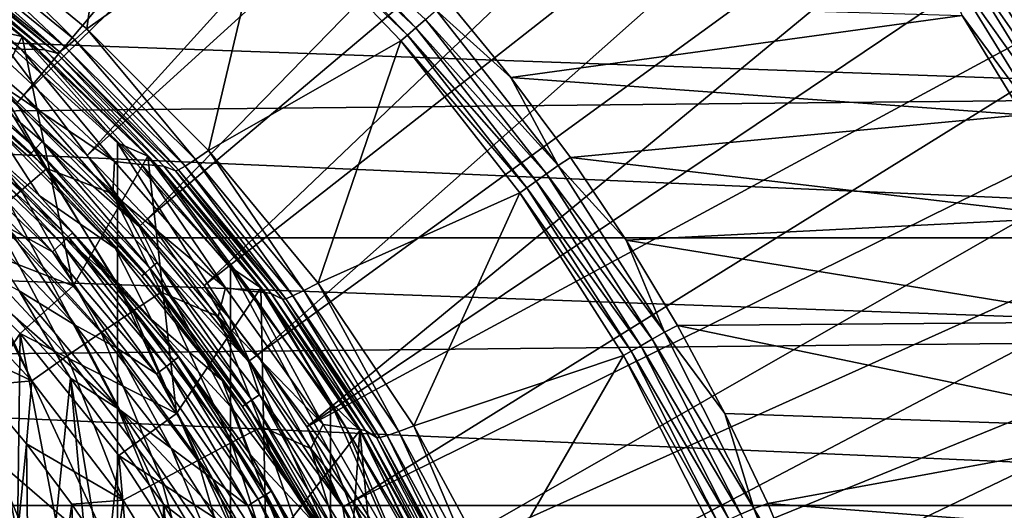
# Model space of a CAD drawing. Header units: metres. Extents: x -22 to 72, y -222 to 22.
# Tile 183 of 256: x 7.8 to 14.7, y 5.79 to 9.22. Entities that reach past the tile are written whole.
import ezdxf

# ---------------------------------------------------------------- set-up
doc = ezdxf.new("R2010")
doc.units = ezdxf.units.M
doc.layers.add('solid_509499_SW0002', color=7, linetype='CONTINUOUS')

msp = doc.modelspace()

# ---------------------------------------------------------------- linework, layer by layer
at = {"layer": 'solid_509499_SW0002'}
for points in [[(6.87706, 9.465462, 120.188515), (7.36302, 9.092572, 120.188515), (12.763146, 17.566965, 120.013718)], [(7.36302, 9.092572, 120.188515), (13.538434, 16.97666, 120.013718), (12.763146, 17.566965, 120.013718)], [(7.36302, 9.092572, 120.188515), (14.286456, 16.352165, 120.013718), (13.538434, 16.97666, 120.013718)], [(7.36302, 9.092572, 120.188515), (7.828797, 8.69476, 120.188515), (14.286456, 16.352165, 120.013718)], [(7.828797, 8.69476, 120.188515), (15.005708, 15.69474, 120.013718), (14.286456, 16.352165, 120.013718)], [(7.828797, 8.69476, 120.188515), (8.273117, 8.273117, 120.188515), (15.005708, 15.69474, 120.013718)], [(8.273117, 8.273117, 120.188515), (15.69474, 15.005708, 120.013718), (15.005708, 15.69474, 120.013718)], [(8.273117, 8.273117, 120.188515), (8.69476, 7.828797, 120.188515), (15.69474, 15.005708, 120.013718)], [(8.69476, 7.828797, 120.188515), (16.352165, 14.286456, 120.013718), (15.69474, 15.005708, 120.013718)], [(8.69476, 7.828797, 120.188515), (9.092572, 7.36302, 120.188515), (16.352165, 14.286456, 120.013718)], [(9.092572, 7.36302, 120.188515), (16.97666, 13.538434, 120.013718), (16.352165, 14.286456, 120.013718)], [(9.092572, 7.36302, 120.188515), (9.465462, 6.87706, 120.188515), (16.97666, 13.538434, 120.013718)], [(9.465462, 6.87706, 120.188515), (17.566965, 12.763146, 120.013718), (16.97666, 13.538434, 120.013718)], [(9.465462, 6.87706, 120.188515), (9.812407, 6.372252, 120.188515), (17.566965, 12.763146, 120.013718)], [(9.812407, 6.372252, 120.188515), (18.121891, 11.962156, 120.013718), (17.566965, 12.763146, 120.013718)], [(9.812407, 6.372252, 120.188515), (18.640324, 11.137075, 120.013718), (18.121891, 11.962156, 120.013718)], [(9.812407, 6.372252, 120.188515), (10.132458, 5.849977, 120.188515), (18.640324, 11.137075, 120.013718)], [(10.132458, 5.849977, 120.188515), (19.121218, 10.289566, 120.013718), (18.640324, 11.137075, 120.013718)], [(7.33808, 9.921422, 108.125244), (8.510792, 10.933701, 110.75), (8.270356, 9.158779, 108.125244)], [(8.270356, 9.158779, 108.125244), (8.510792, 10.933701, 110.75), (9.535724, 10.052331, 110.75)], [(17.312515, 10.310154, 0.034086), (-17.517717, 9.957514, 0.034086), (18.179617, 8.690454, 0.034086)], [(10.132458, 5.849977, 120.188515), (10.424736, 5.311668, 120.188515), (19.121218, 10.289566, 120.013718)], [(10.424736, 5.311668, 120.188515), (19.563604, 9.421335, 120.013718), (19.121218, 10.289566, 120.013718)], [(15.159216, 8.981112, 110.508728), (14.299493, 10.294984, 110.508728), (15.285131, 9.46416, 90)], [(14.54939, 9.913525, 110.618538), (14.299493, 10.294984, 110.508728), (15.159216, 8.981112, 110.508728)], [(9.631345, 10.153147, 110.904388), (10.574884, 9.166298, 110.904388), (9.577859, 10.096758, 110.834335)], [(10.643344, 9.225639, 110.956734), (10.574884, 9.166298, 110.904388), (9.631345, 10.153147, 110.904388)], [(9.577859, 10.096758, 110.834335), (10.516157, 9.11539, 110.834335), (9.535724, 10.052331, 110.75)], [(10.574884, 9.166298, 110.904388), (10.516157, 9.11539, 110.834335), (9.577859, 10.096758, 110.834335)], [(8.270356, 9.158779, 108.125244), (9.535724, 10.052331, 110.75), (9.123841, 8.308883, 108.125244)], [(9.123841, 8.308883, 108.125244), (9.535724, 10.052331, 110.75), (10.469893, 9.075281, 110.75)], [(10.516157, 9.11539, 110.834335), (10.469893, 9.075281, 110.75), (9.535724, 10.052331, 110.75)], [(18.179617, 8.690454, 0.034086), (-17.517717, 9.957514, 0.034086), (-18.351847, 8.320589, 0.034086)], [(7.33808, 9.921422, 108.125244), (8.186457, 9.083343, 107.899002), (7.264351, 9.836361, 107.898964)], [(7.33808, 9.921422, 108.125244), (8.270356, 9.158779, 108.125244), (8.186457, 9.083343, 107.899002)], [(14.517946, 9.892099, 110.722641), (15.365488, 8.516231, 110.722641), (14.468322, 9.858287, 110.815804)], [(14.54939, 9.913525, 110.618538), (15.398767, 8.534676, 110.618538), (14.517946, 9.892099, 110.722641)], [(15.398767, 8.534676, 110.618538), (15.365488, 8.516231, 110.722641), (14.517946, 9.892099, 110.722641)], [(14.54939, 9.913525, 110.618538), (15.159216, 8.981112, 110.508728), (15.398767, 8.534676, 110.618538)], [(7.360428, 8.174602, 120.443748), (6.855214, 9.849166, 120.443748), (7.816522, 9.105053, 120.443748)], [(7.81647, 9.105098, 237.443756), (7.816522, 9.105053, 120.443748), (6.855214, 9.849166, 120.443748)], [(6.855218, 9.849161, 237.443756), (7.81647, 9.105098, 237.443756), (6.855214, 9.849166, 120.443748)], [(7.61272, 9.150617, 241.299088), (7.81647, 9.105098, 237.443756), (6.855218, 9.849161, 237.443756)], [(8.122511, 9.029305, 107.659912), (7.207871, 9.774956, 107.659859), (7.264351, 9.836361, 107.898964)], [(8.122511, 9.029305, 107.659912), (7.264351, 9.836361, 107.898964), (8.186457, 9.083343, 107.899002)], [(14.402957, 9.813749, 110.89344), (15.243785, 8.448777, 110.89344), (14.325062, 9.760674, 110.951752)], [(14.468322, 9.858287, 110.815804), (15.312966, 8.487121, 110.815804), (14.402957, 9.813749, 110.89344)], [(15.312966, 8.487121, 110.815804), (15.243785, 8.448777, 110.89344), (14.402957, 9.813749, 110.89344)], [(15.365488, 8.516231, 110.722641), (15.312966, 8.487121, 110.815804), (14.468322, 9.858287, 110.815804)], [(7.809289, 9.017016, 104.357529), (6.889249, 9.738061, 104.357529), (7.017573, 9.740621, 104.658592)], [(7.601947, 9.033169, 104.071968), (6.889249, 9.738061, 104.357529), (7.809289, 9.017016, 104.357529)], [(7.929311, 9.013992, 104.658592), (7.017573, 9.740621, 104.658592), (7.066494, 9.741102, 104.965096)], [(7.809289, 9.017016, 104.357529), (7.017573, 9.740621, 104.658592), (7.929311, 9.013992, 104.658592)], [(7.150639, 9.727097, 107.160149), (7.975518, 9.011965, 104.965096), (7.066494, 9.741102, 104.965096)], [(7.929311, 9.013992, 104.658592), (7.066494, 9.741102, 104.965096), (7.975518, 9.011965, 104.965096)], [(7.169718, 9.738328, 107.411957), (8.058989, 8.988924, 107.160149), (7.150639, 9.727097, 107.160149)], [(8.079741, 8.997656, 107.412003), (7.169718, 9.738328, 107.411957), (7.207871, 9.774956, 107.659859)], [(8.079741, 8.997656, 107.412003), (8.058989, 8.988924, 107.160149), (7.169718, 9.738328, 107.411957)], [(8.079741, 8.997656, 107.412003), (7.207871, 9.774956, 107.659859), (8.122511, 9.029305, 107.659912)], [(14.325062, 9.760674, 110.951752), (15.161343, 8.403085, 110.951752), (14.238464, 9.701669, 110.987862)], [(15.243785, 8.448777, 110.89344), (15.161343, 8.403085, 110.951752), (14.325062, 9.760674, 110.951752)], [(7.150639, 9.727097, 107.160149), (8.058989, 8.988924, 107.160149), (7.975518, 9.011965, 104.965096)], [(14.238464, 9.701669, 110.987862), (15.06969, 8.352286, 110.987862), (14.404726, 9.251955, 111)], [(15.161343, 8.403085, 110.951752), (15.06969, 8.352286, 110.987862), (14.238464, 9.701669, 110.987862)], [(-21.143082, 7.695457), (-20.391922, 9.508916), (21.143082, 7.695457)], [(-20.391922, 9.508916), (20.391922, 9.508916), (21.143082, 7.695457)], [(10.424736, 5.311668, 120.188515), (10.68844, 4.7588, 120.188515), (19.563604, 9.421335, 120.013718)], [(10.68844, 4.7588, 120.188515), (19.966591, 8.534131, 120.013718), (19.563604, 9.421335, 120.013718)], [(10.718538, 9.290813, 110.989075), (10.798079, 9.357759, 111), (11.242463, 8.818912, 111)], [(10.798079, 9.357759, 111), (14.404726, 9.251955, 111), (11.242463, 8.818912, 111)], [(10.643344, 9.225639, 110.956734), (10.718538, 9.290813, 110.989075), (11.572872, 8.202127, 110.989075)], [(11.572872, 8.202127, 110.989075), (10.718538, 9.290813, 110.989075), (11.242463, 8.818912, 111)], [(11.242463, 8.818912, 111), (14.404726, 9.251955, 111), (14.828422, 8.556443, 111)], [(15.06969, 8.352286, 110.987862), (14.828422, 8.556443, 111), (14.404726, 9.251955, 111)], [(10.643344, 9.225639, 110.956734), (11.491685, 8.144589, 110.956734), (10.574884, 9.166298, 110.904388)], [(10.643344, 9.225639, 110.956734), (11.572872, 8.202127, 110.989075), (11.491685, 8.144589, 110.956734)], [(7.030777, 9.083014, 120.104256), (7.913618, 8.325121, 120.104256), (7.069339, 9.132833, 120.150909)], [(7.069339, 9.132833, 120.150909), (7.957022, 8.370782, 120.150909), (7.776731, 8.636934, 120.179649)], [(7.913618, 8.325121, 120.104256), (7.957022, 8.370782, 120.150909), (7.069339, 9.132833, 120.150909)], [(7.61272, 9.150617, 241.299088), (8.485281, 8.361447, 241.24765), (7.81647, 9.105098, 237.443756)], [(8.485281, 7.989974, 245.039215), (8.485281, 8.361447, 241.24765), (7.61272, 9.150617, 241.299088)], [(7.61272, 8.77412, 245.141922), (8.485281, 7.989974, 245.039215), (7.61272, 9.150617, 241.299088)], [(8.270356, 9.158779, 108.125244), (9.030967, 8.244222, 107.89904), (8.186457, 9.083343, 107.899002)], [(8.270356, 9.158779, 108.125244), (9.123841, 8.308883, 108.125244), (9.030967, 8.244222, 107.89904)], [(10.516157, 9.11539, 110.834335), (11.354361, 8.047259, 110.834335), (10.469893, 9.075281, 110.75)], [(10.574884, 9.166298, 110.904388), (11.417769, 8.092202, 110.904388), (10.516157, 9.11539, 110.834335)], [(11.417769, 8.092202, 110.904388), (11.354361, 8.047259, 110.834335), (10.516157, 9.11539, 110.834335)], [(11.491685, 8.144589, 110.956734), (11.417769, 8.092202, 110.904388), (10.574884, 9.166298, 110.904388)], [(6.981836, 9.019789, 119.970947), (7.858531, 8.26717, 119.970947), (7.00093, 9.044456, 120.04287)], [(7.00093, 9.044456, 120.04287), (7.880023, 8.289779, 120.04287), (7.030777, 9.083014, 120.104256)], [(7.858531, 8.26717, 119.970947), (7.880023, 8.289779, 120.04287), (7.00093, 9.044456, 120.04287)], [(7.880023, 8.289779, 120.04287), (7.913618, 8.325121, 120.104256), (7.030777, 9.083014, 120.104256)], [(8.174622, 7.360405, 120.443748), (7.360428, 8.174602, 120.443748), (7.816522, 9.105053, 120.443748)], [(7.776731, 8.636934, 120.179649), (7.828797, 8.69476, 120.188515), (7.36302, 9.092572, 120.188515)], [(7.81647, 9.105098, 237.443756), (8.697514, 8.267603, 237.443756), (7.816522, 9.105053, 120.443748)], [(8.485281, 8.361447, 241.24765), (8.697514, 8.267603, 237.443756), (7.81647, 9.105098, 237.443756)], [(8.174622, 7.360405, 120.443748), (7.816522, 9.105053, 120.443748), (8.697567, 8.267545, 120.443748)], [(8.697514, 8.267603, 237.443756), (8.697567, 8.267545, 120.443748), (7.816522, 9.105053, 120.443748)], [(8.960469, 8.198408, 107.659966), (8.122511, 9.029305, 107.659912), (8.186457, 9.083343, 107.899002)], [(8.960469, 8.198408, 107.659966), (8.186457, 9.083343, 107.899002), (9.030967, 8.244222, 107.89904)], [(9.123841, 8.308883, 108.125244), (10.469893, 9.075281, 110.75), (9.890406, 7.379831, 108.125244)], [(9.890406, 7.379831, 108.125244), (10.469893, 9.075281, 110.75), (11.304408, 8.01185, 110.75)], [(11.354361, 8.047259, 110.834335), (11.304408, 8.01185, 110.75), (10.469893, 9.075281, 110.75)], [(6.981836, 9.019789, 119.970947), (7.624586, 8.46796, 119.893799), (7.858531, 8.26717, 119.970947)], [(8.463824, 8.231125, 104.071968), (7.637905, 8.785167, 103.8088), (7.601947, 9.033169, 104.071968)], [(8.463824, 8.231125, 104.071968), (7.601947, 9.033169, 104.071968), (7.809289, 9.017016, 104.357529)], [(8.654339, 8.209385, 104.357529), (7.809289, 9.017016, 104.357529), (7.929311, 9.013992, 104.658592)], [(8.463824, 8.231125, 104.071968), (7.809289, 9.017016, 104.357529), (8.654339, 8.209385, 104.357529)], [(8.766267, 8.202353, 104.658592), (7.929311, 9.013992, 104.658592), (7.975518, 9.011965, 104.965096)], [(8.654339, 8.209385, 104.357529), (7.929311, 9.013992, 104.658592), (8.766267, 8.202353, 104.658592)], [(8.058989, 8.988924, 107.160149), (8.809759, 8.198326, 104.965096), (7.975518, 9.011965, 104.965096)], [(8.766267, 8.202353, 104.658592), (7.975518, 9.011965, 104.965096), (8.809759, 8.198326, 104.965096)], [(8.079741, 8.997656, 107.412003), (8.891585, 8.166257, 107.160149), (8.058989, 8.988924, 107.160149)], [(8.058989, 8.988924, 107.160149), (8.891585, 8.166257, 107.160149), (8.809759, 8.198326, 104.965096)], [(8.913701, 8.172277, 107.412041), (8.079741, 8.997656, 107.412003), (8.122511, 9.029305, 107.659912)], [(8.913701, 8.172277, 107.412041), (8.891585, 8.166257, 107.160149), (8.079741, 8.997656, 107.412003)], [(8.913701, 8.172277, 107.412041), (8.122511, 9.029305, 107.659912), (8.960469, 8.198408, 107.659966)], [(6.943718, 8.787265, 103.374344), (7.105924, 8.962026, 103.574371), (7.809466, 8.02767, 103.374344)], [(7.637905, 8.785167, 103.8088), (7.990846, 8.182814, 103.574371), (7.105924, 8.962026, 103.574371)], [(7.809466, 8.02767, 103.374344), (7.105924, 8.962026, 103.574371), (7.990846, 8.182814, 103.574371)], [(6.943718, 8.787265, 103.374344), (7.809466, 8.02767, 103.374344), (7.60745, 7.853321, 103.213539)], [(7.060879, 8.775734, 112.381531), (7.935647, 7.993437, 112.381531), (7.624586, 8.46796, 119.893799)], [(7.343938, 8.519798, 112.246719), (7.935647, 7.993437, 112.381531), (7.060879, 8.775734, 112.381531)], [(8.485281, 7.372437, 248.798553), (8.485281, 7.989974, 245.039215), (7.61272, 8.77412, 245.141922)], [(7.61272, 8.148233, 248.952087), (8.485281, 7.372437, 248.798553), (7.61272, 8.77412, 245.141922)], [(7.637905, 8.785167, 103.8088), (8.453634, 8.0033, 103.8088), (7.990846, 8.182814, 103.574371)], [(8.463824, 8.231125, 104.071968), (8.453634, 8.0033, 103.8088), (7.637905, 8.785167, 103.8088)], [(11.242463, 8.818912, 111), (14.828422, 8.556443, 111), (11.659784, 8.259277, 111)], [(11.572872, 8.202127, 110.989075), (11.242463, 8.818912, 111), (11.659784, 8.259277, 111)], [(7.776731, 8.636934, 120.179649), (8.636934, 7.776731, 120.179649), (7.828797, 8.69476, 120.188515)], [(8.636934, 7.776731, 120.179649), (8.273117, 8.273117, 120.188515), (7.828797, 8.69476, 120.188515)], [(18.179617, 8.690454, 0.034086), (-18.351847, 8.320589, 0.034086), (18.895605, 6.99847, 0.034086)], [(7.957022, 8.370782, 120.150909), (8.636934, 7.776731, 120.179649), (7.776731, 8.636934, 120.179649)], [(11.659784, 8.259277, 111), (14.828422, 8.556443, 111), (15.21858, 7.841533, 111)], [(7.316983, 8.488528, 112.117302), (7.274217, 8.438914, 111.998299), (8.092855, 7.657363, 111.998299)], [(7.343938, 8.519798, 112.246719), (7.316983, 8.488528, 112.117302), (8.140434, 7.702382, 112.117302)], [(8.140434, 7.702382, 112.117302), (7.316983, 8.488528, 112.117302), (8.092855, 7.657363, 111.998299)], [(8.170423, 7.730756, 112.246719), (7.935647, 7.993437, 112.381531), (7.343938, 8.519798, 112.246719)], [(8.170423, 7.730756, 112.246719), (7.343938, 8.519798, 112.246719), (8.140434, 7.702382, 112.117302)], [(10.68844, 4.7588, 120.188515), (10.922849, 4.192889, 120.188515), (19.966591, 8.534131, 120.013718)], [(10.922849, 4.192889, 120.188515), (20.329369, 7.62974, 120.013718), (19.966591, 8.534131, 120.013718)], [(7.274217, 8.438914, 111.998299), (7.217249, 8.372826, 111.894188), (8.029476, 7.597394, 111.894188)], [(8.092855, 7.657363, 111.998299), (7.274217, 8.438914, 111.998299), (8.029476, 7.597394, 111.894188)], [(7.935647, 7.993437, 112.381531), (8.46796, 7.624586, 119.893799), (7.624586, 8.46796, 119.893799)], [(7.858531, 8.26717, 119.970947), (7.624586, 8.46796, 119.893799), (8.46796, 7.624586, 119.893799)], [(8.029476, 7.597394, 111.894188), (7.217249, 8.372826, 111.894188), (7.712471, 7.770754, 111.808891)], [(7.913618, 8.325121, 120.104256), (8.715254, 7.4818, 120.104256), (7.957022, 8.370782, 120.150909)], [(7.957022, 8.370782, 120.150909), (8.763055, 7.522836, 120.150909), (8.636934, 7.776731, 120.179649)], [(8.715254, 7.4818, 120.104256), (8.763055, 7.522836, 120.150909), (7.957022, 8.370782, 120.150909)], [(8.485281, 8.361447, 241.24765), (9.276126, 7.490733, 241.190903), (8.697514, 8.267603, 237.443756)], [(9.276126, 7.124801, 244.925903), (9.276126, 7.490733, 241.190903), (8.485281, 8.361447, 241.24765)], [(8.485281, 7.989974, 245.039215), (9.276126, 7.124801, 244.925903), (8.485281, 8.361447, 241.24765)], [(18.895605, 6.99847, 0.034086), (-18.351847, 8.320589, 0.034086), (-19.03343, 6.614458, 0.034086)], [(7.858531, 8.26717, 119.970947), (8.654588, 7.42972, 119.970947), (7.880023, 8.289779, 120.04287)], [(7.880023, 8.289779, 120.04287), (8.678256, 7.450038, 120.04287), (7.913618, 8.325121, 120.104256)], [(8.654588, 7.42972, 119.970947), (8.678256, 7.450038, 120.04287), (7.880023, 8.289779, 120.04287)], [(8.678256, 7.450038, 120.04287), (8.715254, 7.4818, 120.104256), (7.913618, 8.325121, 120.104256)], [(9.123841, 8.308883, 108.125244), (9.789877, 7.326954, 107.899078), (9.030967, 8.244222, 107.89904)], [(9.123841, 8.308883, 108.125244), (9.890406, 7.379831, 108.125244), (9.789877, 7.326954, 107.899078)], [(7.858531, 8.26717, 119.970947), (8.46796, 7.624586, 119.893799), (8.654588, 7.42972, 119.970947)], [(8.899229, 6.465578, 120.443748), (8.174622, 7.360405, 120.443748), (8.697567, 8.267545, 120.443748)], [(8.636934, 7.776731, 120.179649), (8.69476, 7.828797, 120.188515), (8.273117, 8.273117, 120.188515)], [(9.241535, 7.347229, 104.071968), (8.453634, 8.0033, 103.8088), (8.463824, 8.231125, 104.071968)], [(9.241535, 7.347229, 104.071968), (8.463824, 8.231125, 104.071968), (8.654339, 8.209385, 104.357529)], [(8.697514, 8.267603, 237.443756), (9.489309, 7.345272, 237.443756), (8.697567, 8.267545, 120.443748)], [(9.276126, 7.490733, 241.190903), (9.489309, 7.345272, 237.443756), (8.697514, 8.267603, 237.443756)], [(8.899229, 6.465578, 120.443748), (8.697567, 8.267545, 120.443748), (9.489309, 7.34527, 120.443748)], [(9.489309, 7.345272, 237.443756), (9.489309, 7.34527, 120.443748), (8.697567, 8.267545, 120.443748)], [(9.713835, 7.290108, 107.660019), (8.960469, 8.198408, 107.659966), (9.030967, 8.244222, 107.89904)], [(9.713835, 7.290108, 107.660019), (9.030967, 8.244222, 107.89904), (9.789877, 7.326954, 107.899078)], [(11.572872, 8.202127, 110.989075), (11.659784, 8.259277, 111), (12.049208, 7.680028, 111)], [(11.659784, 8.259277, 111), (15.21858, 7.841533, 111), (12.049208, 7.680028, 111)], [(7.025901, 7.802994, 143.443756), (7.36047, 8.174562, 142.577728), (8.174558, 7.360476, 142.577728)], [(7.36047, 8.174562, 142.577728), (7.360428, 8.174602, 120.443748), (8.174622, 7.360405, 120.443748)], [(8.174558, 7.360476, 142.577728), (7.36047, 8.174562, 142.577728), (8.174622, 7.360405, 120.443748)], [(8.485281, 6.511459, 252.509705), (8.485281, 7.372437, 248.798553), (7.61272, 8.148233, 248.952087)], [(7.61272, 7.275613, 252.71344), (8.485281, 6.511459, 252.509705), (7.61272, 8.148233, 248.952087)], [(7.809466, 8.02767, 103.374344), (7.990846, 8.182814, 103.574371), (8.592625, 7.183177, 103.374344)], [(8.453634, 8.0033, 103.8088), (8.790841, 7.316637, 103.574371), (7.990846, 8.182814, 103.574371)], [(8.592625, 7.183177, 103.374344), (7.990846, 8.182814, 103.574371), (8.790841, 7.316637, 103.574371)], [(9.416284, 7.322922, 104.357529), (8.654339, 8.209385, 104.357529), (8.766267, 8.202353, 104.658592)], [(9.241535, 7.347229, 104.071968), (8.654339, 8.209385, 104.357529), (9.416284, 7.322922, 104.357529)], [(9.520548, 7.313357, 104.658592), (8.766267, 8.202353, 104.658592), (8.809759, 8.198326, 104.965096)], [(9.416284, 7.322922, 104.357529), (8.766267, 8.202353, 104.658592), (9.520548, 7.313357, 104.658592)], [(8.891585, 8.166257, 107.160149), (9.561394, 7.307814, 104.965096), (8.809759, 8.198326, 104.965096)], [(9.520548, 7.313357, 104.658592), (8.809759, 8.198326, 104.965096), (9.561394, 7.307814, 104.965096)], [(8.913701, 8.172277, 107.412041), (9.640603, 7.266831, 107.160149), (8.891585, 8.166257, 107.160149)], [(8.891585, 8.166257, 107.160149), (9.640603, 7.266831, 107.160149), (9.561394, 7.307814, 104.965096)], [(9.663746, 7.269962, 107.412086), (8.913701, 8.172277, 107.412041), (8.960469, 8.198408, 107.659966)], [(9.663746, 7.269962, 107.412086), (9.640603, 7.266831, 107.160149), (8.913701, 8.172277, 107.412041)], [(9.663746, 7.269962, 107.412086), (8.960469, 8.198408, 107.659966), (9.713835, 7.290108, 107.660019)], [(11.491685, 8.144589, 110.956734), (12.230647, 6.986019, 110.956734), (11.417769, 8.092202, 110.904388)], [(11.491685, 8.144589, 110.956734), (11.572872, 8.202127, 110.989075), (12.317054, 7.035371, 110.989075)], [(11.491685, 8.144589, 110.956734), (12.317054, 7.035371, 110.989075), (12.230647, 6.986019, 110.956734)], [(12.317054, 7.035371, 110.989075), (11.572872, 8.202127, 110.989075), (12.049208, 7.680028, 111)], [(11.417769, 8.092202, 110.904388), (12.151978, 6.941083, 110.904388), (11.354361, 8.047259, 110.834335)], [(12.230647, 6.986019, 110.956734), (12.151978, 6.941083, 110.904388), (11.417769, 8.092202, 110.904388)], [(7.809466, 8.02767, 103.374344), (8.371779, 7.03287, 103.213539), (7.60745, 7.853321, 103.213539)], [(7.809466, 8.02767, 103.374344), (8.592625, 7.183177, 103.374344), (8.371779, 7.03287, 103.213539)], [(9.890406, 7.379831, 108.125244), (11.304408, 8.01185, 110.75), (10.562744, 6.380475, 108.125244)], [(10.562744, 6.380475, 108.125244), (11.304408, 8.01185, 110.75), (12.031325, 6.872161, 110.75)], [(11.354361, 8.047259, 110.834335), (12.084492, 6.902534, 110.834335), (11.304408, 8.01185, 110.75)], [(12.084492, 6.902534, 110.834335), (12.031325, 6.872161, 110.75), (11.304408, 8.01185, 110.75)], [(12.151978, 6.941083, 110.904388), (12.084492, 6.902534, 110.834335), (11.354361, 8.047259, 110.834335)], [(7.935647, 7.993437, 112.381531), (8.724271, 7.124368, 112.381531), (8.46796, 7.624586, 119.893799)], [(8.170423, 7.730756, 112.246719), (8.724271, 7.124368, 112.381531), (7.935647, 7.993437, 112.381531)], [(8.453634, 8.0033, 103.8088), (9.189721, 7.146032, 103.8088), (8.790841, 7.316637, 103.574371)], [(9.241535, 7.347229, 104.071968), (9.189721, 7.146032, 103.8088), (8.453634, 8.0033, 103.8088)], [(9.276126, 6.516479, 248.62915), (9.276126, 7.124801, 244.925903), (8.485281, 7.989974, 245.039215)], [(8.485281, 7.372437, 248.798553), (9.276126, 6.516479, 248.62915), (8.485281, 7.989974, 245.039215)], [(8.189021, 7.084432, 111.745613), (7.433816, 7.873221, 111.745613), (7.796715, 7.325204, 111.706749)], [(7.712471, 7.770754, 111.808891), (7.433816, 7.873221, 111.745613), (8.189021, 7.084432, 111.745613)], [(7.025892, 7.803001, 158.443756), (7.025901, 7.802994, 143.443756), (7.802994, 7.025901, 143.443756)], [(7.803001, 7.025892, 158.443756), (7.025892, 7.803001, 158.443756), (7.802994, 7.025901, 143.443756)], [(7.164359, 6.085389, 158.443756), (7.025892, 7.803001, 158.443756), (7.803001, 7.025892, 158.443756)], [(7.802994, 7.025901, 143.443756), (7.025901, 7.802994, 143.443756), (8.174558, 7.360476, 142.577728)], [(7.60745, 7.853321, 103.213539), (8.133678, 6.869266, 103.095833), (7.389719, 7.663914, 103.095833)], [(7.60745, 7.853321, 103.213539), (8.371779, 7.03287, 103.213539), (8.133678, 6.869266, 103.095833)], [(8.636934, 7.776731, 120.179649), (9.402511, 6.831324, 120.179649), (8.69476, 7.828797, 120.188515)], [(9.402511, 6.831324, 120.179649), (9.092572, 7.36302, 120.188515), (8.69476, 7.828797, 120.188515)], [(12.049208, 7.680028, 111), (15.21858, 7.841533, 111), (15.574309, 7.108847, 111)], [(8.479011, 6.92627, 111.808891), (7.712471, 7.770754, 111.808891), (8.189021, 7.084432, 111.745613)], [(8.029476, 7.597394, 111.894188), (7.712471, 7.770754, 111.808891), (8.479011, 6.92627, 111.808891)], [(8.170423, 7.730756, 112.246719), (8.140434, 7.702382, 112.117302), (8.879878, 6.836748, 112.117302)], [(8.91259, 6.861934, 112.246719), (8.724271, 7.124368, 112.381531), (8.170423, 7.730756, 112.246719)], [(8.91259, 6.861934, 112.246719), (8.170423, 7.730756, 112.246719), (8.879878, 6.836748, 112.117302)], [(8.763055, 7.522836, 120.150909), (9.402511, 6.831324, 120.179649), (8.636934, 7.776731, 120.179649)], [(-21.73333, 5.823431), (-21.143082, 7.695457), (21.73333, 5.823431)], [(-21.143082, 7.695457), (21.143082, 7.695457), (21.73333, 5.823431)], [(7.389719, 7.663914, 103.095833), (7.884099, 6.696257, 103.024078), (7.161562, 7.463974, 103.024078)], [(7.389719, 7.663914, 103.095833), (8.133678, 6.869266, 103.095833), (7.884099, 6.696257, 103.024078)], [(8.140434, 7.702382, 112.117302), (8.092855, 7.657363, 111.998299), (8.827976, 6.796789, 111.998299)], [(8.879878, 6.836748, 112.117302), (8.140434, 7.702382, 112.117302), (8.827976, 6.796789, 111.998299)], [(12.049208, 7.680028, 111), (15.574309, 7.108847, 111), (12.409981, 7.082275, 111)], [(12.317054, 7.035371, 110.989075), (12.049208, 7.680028, 111), (12.409981, 7.082275, 111)], [(8.092855, 7.657363, 111.998299), (8.029476, 7.597394, 111.894188), (8.758841, 6.74356, 111.894188)], [(8.758841, 6.74356, 111.894188), (8.029476, 7.597394, 111.894188), (8.479011, 6.92627, 111.808891)], [(8.827976, 6.796789, 111.998299), (8.092855, 7.657363, 111.998299), (8.758841, 6.74356, 111.894188)], [(8.724271, 7.124368, 112.381531), (9.218558, 6.697674, 119.893799), (8.46796, 7.624586, 119.893799)], [(8.654588, 7.42972, 119.970947), (8.46796, 7.624586, 119.893799), (9.218558, 6.697674, 119.893799)], [(10.922849, 4.192889, 120.188515), (11.127317, 3.615485, 120.188515), (20.329369, 7.62974, 120.013718)], [(11.127317, 3.615485, 120.188515), (20.651205, 6.709983, 120.013718), (20.329369, 7.62974, 120.013718)], [(7.415856, 7.523149, 111.693748), (7.391119, 5.561821, 111.693748), (7.951953, 4.725349, 111.693748)], [(8.155755, 6.713892, 111.693748), (7.415856, 7.523149, 111.693748), (7.951953, 4.725349, 111.693748)], [(7.796715, 7.325204, 111.706749), (7.415856, 7.523149, 111.693748), (8.155755, 6.713892, 111.693748)], [(8.715254, 7.4818, 120.104256), (9.42746, 6.561706, 120.104256), (8.763055, 7.522836, 120.150909)], [(8.763055, 7.522836, 120.150909), (9.479167, 6.597695, 120.150909), (9.402511, 6.831324, 120.179649)], [(9.42746, 6.561706, 120.104256), (9.479167, 6.597695, 120.150909), (8.763055, 7.522836, 120.150909)], [(7.161562, 7.463974, 103.024078), (7.884099, 6.696257, 103.024078), (7.14439, 7.046345, 103)], [(8.678256, 7.450038, 120.04287), (9.387439, 6.53385, 120.04287), (8.715254, 7.4818, 120.104256)], [(9.387439, 6.53385, 120.04287), (9.42746, 6.561706, 120.104256), (8.715254, 7.4818, 120.104256)], [(9.276126, 7.490733, 241.190903), (9.977635, 6.546859, 241.129379), (9.489309, 7.345272, 237.443756)], [(9.977635, 6.186935, 244.803055), (9.977635, 6.546859, 241.129379), (9.276126, 7.490733, 241.190903)], [(9.276126, 7.124801, 244.925903), (9.977635, 6.186935, 244.803055), (9.276126, 7.490733, 241.190903)], [(8.654588, 7.42972, 119.970947), (9.361836, 6.51603, 119.970947), (8.678256, 7.450038, 120.04287)], [(8.654588, 7.42972, 119.970947), (9.218558, 6.697674, 119.893799), (9.361836, 6.51603, 119.970947)], [(9.361836, 6.51603, 119.970947), (9.387439, 6.53385, 120.04287), (8.678256, 7.450038, 120.04287)], [(8.50253, 6.49264, 111.706749), (7.796715, 7.325204, 111.706749), (8.155755, 6.713892, 111.693748)], [(8.189021, 7.084432, 111.745613), (7.796715, 7.325204, 111.706749), (8.50253, 6.49264, 111.706749)], [(7.802994, 7.025901, 143.443756), (8.174558, 7.360476, 142.577728), (8.899143, 6.465698, 142.577728)], [(8.899143, 6.465698, 142.577728), (8.174558, 7.360476, 142.577728), (8.174622, 7.360405, 120.443748)], [(8.899143, 6.465698, 142.577728), (8.174622, 7.360405, 120.443748), (8.899229, 6.465578, 120.443748)], [(9.276126, 5.668345, 252.284943), (9.276126, 6.516479, 248.62915), (8.485281, 7.372437, 248.798553)], [(8.485281, 6.511459, 252.509705), (9.276126, 5.668345, 252.284943), (8.485281, 7.372437, 248.798553)], [(8.592625, 7.183177, 103.374344), (8.790841, 7.316637, 103.574371), (9.284912, 6.26272, 103.374344)], [(9.189721, 7.146032, 103.8088), (9.497409, 6.372698, 103.574371), (8.790841, 7.316637, 103.574371)], [(9.284912, 6.26272, 103.374344), (8.790841, 7.316637, 103.574371), (9.497409, 6.372698, 103.574371)], [(9.526299, 5.499966, 120.443748), (8.899229, 6.465578, 120.443748), (9.489309, 7.34527, 120.443748)], [(9.402511, 6.831324, 120.179649), (9.465462, 6.87706, 120.188515), (9.092572, 7.36302, 120.188515)], [(9.927346, 6.390269, 104.071968), (9.189721, 7.146032, 103.8088), (9.241535, 7.347229, 104.071968)], [(9.927346, 6.390269, 104.071968), (9.241535, 7.347229, 104.071968), (9.416284, 7.322922, 104.357529)], [(10.087808, 6.366138, 104.357529), (9.416284, 7.322922, 104.357529), (9.520548, 7.313357, 104.658592)], [(9.927346, 6.390269, 104.071968), (9.416284, 7.322922, 104.357529), (10.087808, 6.366138, 104.357529)], [(9.489309, 7.345272, 237.443756), (10.183731, 6.347568, 237.443756), (9.489309, 7.34527, 120.443748)], [(9.977635, 6.546859, 241.129379), (10.183731, 6.347568, 237.443756), (9.489309, 7.345272, 237.443756)], [(9.526299, 5.499966, 120.443748), (9.489309, 7.34527, 120.443748), (10.183717, 6.34759, 120.443748)], [(10.183731, 6.347568, 237.443756), (10.183717, 6.34759, 120.443748), (9.489309, 7.34527, 120.443748)], [(10.375495, 6.312981, 107.66008), (9.713835, 7.290108, 107.660019), (9.789877, 7.326954, 107.899078)], [(9.890406, 7.379831, 108.125244), (10.455992, 6.340233, 107.899109), (9.789877, 7.326954, 107.899078)], [(10.375495, 6.312981, 107.66008), (9.789877, 7.326954, 107.899078), (10.455992, 6.340233, 107.899109)], [(9.890406, 7.379831, 108.125244), (10.562744, 6.380475, 108.125244), (10.455992, 6.340233, 107.899109)], [(8.485281, 5.410692, 256.156952), (8.485281, 6.511459, 252.509705), (7.61272, 7.275613, 252.71344)], [(7.61272, 6.159961, 256.409973), (8.485281, 5.410692, 256.156952), (7.61272, 7.275613, 252.71344)], [(10.185041, 6.355388, 104.658592), (9.520548, 7.313357, 104.658592), (9.561394, 7.307814, 104.965096)], [(10.087808, 6.366138, 104.357529), (9.520548, 7.313357, 104.658592), (10.185041, 6.355388, 104.658592)], [(9.640603, 7.266831, 107.160149), (10.223374, 6.34878, 104.965096), (9.561394, 7.307814, 104.965096)], [(10.185041, 6.355388, 104.658592), (9.561394, 7.307814, 104.965096), (10.223374, 6.34878, 104.965096)], [(9.663746, 7.269962, 107.412086), (10.299, 6.299099, 107.160149), (9.640603, 7.266831, 107.160149)], [(9.640603, 7.266831, 107.160149), (10.299, 6.299099, 107.160149), (10.223374, 6.34878, 104.965096)], [(10.322814, 6.299204, 107.412125), (9.663746, 7.269962, 107.412086), (9.713835, 7.290108, 107.660019)], [(10.322814, 6.299204, 107.412125), (10.299, 6.299099, 107.160149), (9.663746, 7.269962, 107.412086)], [(10.322814, 6.299204, 107.412125), (9.713835, 7.290108, 107.660019), (10.375495, 6.312981, 107.66008)], [(8.592625, 7.183177, 103.374344), (9.048059, 6.138451, 103.213539), (8.371779, 7.03287, 103.213539)], [(8.592625, 7.183177, 103.374344), (9.284912, 6.26272, 103.374344), (9.048059, 6.138451, 103.213539)], [(8.724271, 7.124368, 112.381531), (9.418191, 6.177961, 112.381531), (9.218558, 6.697674, 119.893799)], [(8.91259, 6.861934, 112.246719), (9.418191, 6.177961, 112.381531), (8.724271, 7.124368, 112.381531)], [(9.189721, 7.146032, 103.8088), (9.839229, 6.221441, 103.8088), (9.497409, 6.372698, 103.574371)], [(9.927346, 6.390269, 104.071968), (9.839229, 6.221441, 103.8088), (9.189721, 7.146032, 103.8088)], [(9.977635, 5.5886, 248.445511), (9.977635, 6.186935, 244.803055), (9.276126, 7.124801, 244.925903)], [(9.276126, 6.516479, 248.62915), (9.977635, 5.5886, 248.445511), (9.276126, 7.124801, 244.925903)], [(12.409981, 7.082275, 111), (15.574309, 7.108847, 111), (15.894792, 6.360064, 111)], [(7.884099, 6.696257, 103.024078), (7.506192, 6.659609, 103), (7.14439, 7.046345, 103)], [(8.860936, 6.223588, 111.745613), (8.189021, 7.084432, 111.745613), (8.50253, 6.49264, 111.706749)], [(8.479011, 6.92627, 111.808891), (8.189021, 7.084432, 111.745613), (8.860936, 6.223588, 111.745613)], [(12.317054, 7.035371, 110.989075), (12.409981, 7.082275, 111), (12.741357, 6.467152, 111)], [(12.409981, 7.082275, 111), (15.894792, 6.360064, 111), (12.741357, 6.467152, 111)], [(18.895605, 6.99847, 0.034086), (-19.03343, 6.614458, 0.034086), (19.454498, 5.248329, 0.034086)], [(7.780267, 5.27517, 158.443756), (7.164359, 6.085389, 158.443756), (7.803001, 7.025892, 158.443756)], [(8.30497, 4.403119, 158.443756), (7.780267, 5.27517, 158.443756), (7.803001, 7.025892, 158.443756)], [(8.494635, 6.171805, 143.443756), (7.802994, 7.025901, 143.443756), (8.899143, 6.465698, 142.577728)], [(7.803001, 7.025892, 158.443756), (7.802994, 7.025901, 143.443756), (8.494635, 6.171805, 143.443756)], [(8.494631, 6.171809, 158.443756), (7.803001, 7.025892, 158.443756), (8.494635, 6.171805, 143.443756)], [(8.30497, 4.403119, 158.443756), (7.803001, 7.025892, 158.443756), (8.494631, 6.171809, 158.443756)], [(8.371779, 7.03287, 103.213539), (8.792604, 6.002803, 103.095833), (8.133678, 6.869266, 103.095833)], [(8.371779, 7.03287, 103.213539), (9.048059, 6.138451, 103.213539), (8.792604, 6.002803, 103.095833)], [(12.230647, 6.986019, 110.956734), (12.853194, 5.760953, 110.956734), (12.151978, 6.941083, 110.904388)], [(12.230647, 6.986019, 110.956734), (12.317054, 7.035371, 110.989075), (12.943999, 5.801651, 110.989075)], [(12.230647, 6.986019, 110.956734), (12.943999, 5.801651, 110.989075), (12.853194, 5.760953, 110.956734)], [(12.943999, 5.801651, 110.989075), (12.317054, 7.035371, 110.989075), (12.741357, 6.467152, 111)], [(9.153541, 6.006624, 111.808891), (8.479011, 6.92627, 111.808891), (8.860936, 6.223588, 111.745613)], [(8.758841, 6.74356, 111.894188), (8.479011, 6.92627, 111.808891), (9.153541, 6.006624, 111.808891)], [(12.084492, 6.902534, 110.834335), (12.699598, 5.692108, 110.834335), (12.031325, 6.872161, 110.75)], [(12.151978, 6.941083, 110.904388), (12.77052, 5.723897, 110.904388), (12.084492, 6.902534, 110.834335)], [(12.77052, 5.723897, 110.904388), (12.699598, 5.692108, 110.834335), (12.084492, 6.902534, 110.834335)], [(12.853194, 5.760953, 110.956734), (12.77052, 5.723897, 110.904388), (12.151978, 6.941083, 110.904388)], [(8.133678, 6.869266, 103.095833), (8.524741, 5.858982, 103.024078), (7.884099, 6.696257, 103.024078)], [(8.133678, 6.869266, 103.095833), (8.792604, 6.002803, 103.095833), (8.524741, 5.858982, 103.024078)], [(8.879878, 6.836748, 112.117302), (8.827976, 6.796789, 111.998299), (9.471995, 5.866073, 111.998299)], [(8.91259, 6.861934, 112.246719), (8.879878, 6.836748, 112.117302), (9.527682, 5.900561, 112.117302)], [(9.527682, 5.900561, 112.117302), (8.879878, 6.836748, 112.117302), (9.471995, 5.866073, 111.998299)], [(9.562781, 5.922297, 112.246719), (9.418191, 6.177961, 112.381531), (8.91259, 6.861934, 112.246719)], [(9.562781, 5.922297, 112.246719), (8.91259, 6.861934, 112.246719), (9.527682, 5.900561, 112.117302)], [(9.402511, 6.831324, 120.179649), (10.06507, 5.811071, 120.179649), (9.465462, 6.87706, 120.188515)], [(9.479167, 6.597695, 120.150909), (10.06507, 5.811071, 120.179649), (9.402511, 6.831324, 120.179649)], [(10.06507, 5.811071, 120.179649), (9.812407, 6.372252, 120.188515), (9.465462, 6.87706, 120.188515)], [(10.562744, 6.380475, 108.125244), (12.031325, 6.872161, 110.75), (11.134454, 5.320334, 108.125244)], [(11.134454, 5.320334, 108.125244), (12.031325, 6.872161, 110.75), (12.643725, 5.667062, 110.75)], [(12.699598, 5.692108, 110.834335), (12.643725, 5.667062, 110.75), (12.031325, 6.872161, 110.75)], [(8.827976, 6.796789, 111.998299), (8.758841, 6.74356, 111.894188), (9.397816, 5.820133, 111.894188)], [(9.471995, 5.866073, 111.998299), (8.827976, 6.796789, 111.998299), (9.397816, 5.820133, 111.894188)], [(7.884099, 6.696257, 103.024078), (7.847068, 6.254345, 103), (7.506192, 6.659609, 103)], [(7.884099, 6.696257, 103.024078), (8.524741, 5.858982, 103.024078), (7.847068, 6.254345, 103)], [(8.155755, 6.713892, 111.693748), (7.951953, 4.725349, 111.693748), (8.41839, 3.833172, 111.693748)], [(8.155755, 6.713892, 111.693748), (8.41839, 3.833172, 111.693748), (8.785156, 2.895432, 111.693748)], [(8.807879, 5.832148, 111.693748), (8.155755, 6.713892, 111.693748), (8.785156, 2.895432, 111.693748)], [(8.50253, 6.49264, 111.706749), (8.155755, 6.713892, 111.693748), (8.807879, 5.832148, 111.693748)], [(9.397816, 5.820133, 111.894188), (8.758841, 6.74356, 111.894188), (9.153541, 6.006624, 111.808891)], [(9.418191, 6.177961, 112.381531), (9.868155, 5.697382, 119.893799), (9.218558, 6.697674, 119.893799)], [(9.361836, 6.51603, 119.970947), (9.218558, 6.697674, 119.893799), (9.868155, 5.697382, 119.893799)], [(11.127317, 3.615485, 120.188515), (11.301288, 3.028171, 120.188515), (20.651205, 6.709983, 120.013718)], [(11.301288, 3.028171, 120.188515), (20.931454, 5.776714, 120.013718), (20.651205, 6.709983, 120.013718)], [(7.64865, 4.249778, 103), (7.506192, 6.659609, 103), (7.847068, 6.254345, 103)], [(19.454498, 5.248329, 0.034086), (-19.03343, 6.614458, 0.034086), (-19.556774, 4.853356, 0.034086)], [(9.387439, 6.53385, 120.04287), (10.000293, 5.550615, 120.04287), (9.42746, 6.561706, 120.104256)], [(9.42746, 6.561706, 120.104256), (10.042927, 5.574279, 120.104256), (9.479167, 6.597695, 120.150909)], [(10.000293, 5.550615, 120.04287), (10.042927, 5.574279, 120.104256), (9.42746, 6.561706, 120.104256)], [(9.479167, 6.597695, 120.150909), (10.09801, 5.604853, 120.150909), (10.06507, 5.811071, 120.179649)], [(10.042927, 5.574279, 120.104256), (10.09801, 5.604853, 120.150909), (9.479167, 6.597695, 120.150909)], [(9.276126, 4.584001, 255.877747), (9.276126, 5.668345, 252.284943), (8.485281, 6.511459, 252.509705)], [(8.485281, 5.410692, 256.156952), (9.276126, 4.584001, 255.877747), (8.485281, 6.511459, 252.509705)], [(9.119838, 5.592491, 111.706749), (8.50253, 6.49264, 111.706749), (8.807879, 5.832148, 111.693748)], [(8.860936, 6.223588, 111.745613), (8.50253, 6.49264, 111.706749), (9.119838, 5.592491, 111.706749)], [(9.977635, 4.754391, 252.041275), (9.977635, 5.5886, 248.445511), (9.276126, 6.516479, 248.62915)], [(9.276126, 5.668345, 252.284943), (9.977635, 4.754391, 252.041275), (9.276126, 6.516479, 248.62915)], [(9.361836, 6.51603, 119.970947), (9.97302, 5.535477, 119.970947), (9.387439, 6.53385, 120.04287)], [(9.361836, 6.51603, 119.970947), (9.868155, 5.697382, 119.893799), (9.97302, 5.535477, 119.970947)], [(9.97302, 5.535477, 119.970947), (10.000293, 5.550615, 120.04287), (9.387439, 6.53385, 120.04287)], [(9.977635, 6.546859, 241.129379), (10.583055, 5.538915, 241.06369), (10.183731, 6.347568, 237.443756)], [(10.583055, 5.185408, 244.671875), (10.583055, 5.538915, 241.06369), (9.977635, 6.546859, 241.129379)], [(9.977635, 6.186935, 244.803055), (10.583055, 5.185408, 244.671875), (9.977635, 6.546859, 241.129379)], [(8.494635, 6.171805, 143.443756), (8.899143, 6.465698, 142.577728), (9.52629, 5.499981, 142.577728)], [(8.899143, 6.465698, 142.577728), (8.899229, 6.465578, 120.443748), (9.526299, 5.499966, 120.443748)], [(9.52629, 5.499981, 142.577728), (8.899143, 6.465698, 142.577728), (9.526299, 5.499966, 120.443748)], [(12.741357, 6.467152, 111), (15.894792, 6.360064, 111), (13.042439, 5.836177, 111)], [(12.943999, 5.801651, 110.989075), (12.741357, 6.467152, 111), (13.042439, 5.836177, 111)], [(9.284912, 6.26272, 103.374344), (9.497409, 6.372698, 103.574371), (9.879005, 5.27603, 103.374344)], [(9.839229, 6.221441, 103.8088), (10.103039, 5.361032, 103.574371), (9.497409, 6.372698, 103.574371)], [(9.879005, 5.27603, 103.374344), (9.497409, 6.372698, 103.574371), (10.103039, 5.361032, 103.574371)], [(10.049007, 4.474086, 120.443748), (9.526299, 5.499966, 120.443748), (10.183717, 6.34759, 120.443748)], [(10.06507, 5.811071, 120.179649), (10.132458, 5.849977, 120.188515), (9.812407, 6.372252, 120.188515)], [(10.514437, 5.369763, 104.071968), (9.839229, 6.221441, 103.8088), (9.927346, 6.390269, 104.071968)], [(10.514437, 5.369763, 104.071968), (9.927346, 6.390269, 104.071968), (10.087808, 6.366138, 104.357529)], [(10.461612, 3.399212, 120.443748), (10.049007, 4.474086, 120.443748), (10.183717, 6.34759, 120.443748)], [(10.662462, 5.348224, 104.357529), (10.087808, 6.366138, 104.357529), (10.185041, 6.355388, 104.658592)], [(10.514437, 5.369763, 104.071968), (10.087808, 6.366138, 104.357529), (10.662462, 5.348224, 104.357529)], [(10.461612, 3.399212, 120.443748), (10.183717, 6.34759, 120.443748), (10.773621, 5.284797, 120.443748)], [(10.183731, 6.347568, 237.443756), (10.773621, 5.284797, 120.443748), (10.183717, 6.34759, 120.443748)], [(10.183731, 6.347568, 237.443756), (10.773655, 5.28473, 237.443756), (10.773621, 5.284797, 120.443748)], [(10.583055, 5.538915, 241.06369), (10.773655, 5.28473, 237.443756), (10.183731, 6.347568, 237.443756)], [(10.753479, 5.337482, 104.658592), (10.185041, 6.355388, 104.658592), (10.223374, 6.34878, 104.965096)], [(10.662462, 5.348224, 104.357529), (10.185041, 6.355388, 104.658592), (10.753479, 5.337482, 104.658592)], [(10.299, 6.299099, 107.160149), (10.789494, 5.330218, 104.965096), (10.223374, 6.34878, 104.965096)], [(10.753479, 5.337482, 104.658592), (10.223374, 6.34878, 104.965096), (10.789494, 5.330218, 104.965096)], [(10.562744, 6.380475, 108.125244), (11.022999, 5.293411, 107.899147), (10.455992, 6.340233, 107.899109)], [(10.562744, 6.380475, 108.125244), (11.134454, 5.320334, 108.125244), (11.022999, 5.293411, 107.899147)], [(13.042439, 5.836177, 111), (15.894792, 6.360064, 111), (16.179295, 5.596895, 111)], [(10.322814, 6.299204, 107.412125), (10.860588, 5.27216, 107.160149), (10.299, 6.299099, 107.160149)], [(10.299, 6.299099, 107.160149), (10.860588, 5.27216, 107.160149), (10.789494, 5.330218, 104.965096)], [(10.884703, 5.269144, 107.41217), (10.322814, 6.299204, 107.412125), (10.375495, 6.312981, 107.66008)], [(10.884703, 5.269144, 107.41217), (10.860588, 5.27216, 107.160149), (10.322814, 6.299204, 107.412125)], [(10.939203, 5.276251, 107.660133), (10.375495, 6.312981, 107.66008), (10.455992, 6.340233, 107.899109)], [(10.884703, 5.269144, 107.41217), (10.375495, 6.312981, 107.66008), (10.939203, 5.276251, 107.660133)], [(10.939203, 5.276251, 107.660133), (10.455992, 6.340233, 107.899109), (11.022999, 5.293411, 107.899147)], [(7.87455, 3.814959, 103), (7.64865, 4.249778, 103), (7.847068, 6.254345, 103)], [(7.87455, 3.814959, 103), (7.847068, 6.254345, 103), (8.166209, 5.831496, 103)], [(8.524741, 5.858982, 103.024078), (8.166209, 5.831496, 103), (7.847068, 6.254345, 103)], [(9.442728, 5.299445, 111.745613), (8.860936, 6.223588, 111.745613), (9.119838, 5.592491, 111.706749)], [(9.153541, 6.006624, 111.808891), (8.860936, 6.223588, 111.745613), (9.442728, 5.299445, 111.745613)], [(9.284912, 6.26272, 103.374344), (9.629176, 5.179471, 103.213539), (9.048059, 6.138451, 103.213539)], [(9.284912, 6.26272, 103.374344), (9.879005, 5.27603, 103.374344), (9.629176, 5.179471, 103.213539)], [(9.839229, 6.221441, 103.8088), (10.396039, 5.238235, 103.8088), (10.103039, 5.361032, 103.574371)], [(10.514437, 5.369763, 104.071968), (10.396039, 5.238235, 103.8088), (9.839229, 6.221441, 103.8088)], [(8.485281, 4.074806, 259.724762), (8.485281, 5.410692, 256.156952), (7.61272, 6.159961, 256.409973)], [(7.61272, 4.806011, 260.026062), (8.485281, 4.074806, 259.724762), (7.61272, 6.159961, 256.409973)], [(8.732362, 3.479348, 158.443756), (8.30497, 4.403119, 158.443756), (8.494631, 6.171809, 158.443756)], [(8.494631, 6.171809, 158.443756), (8.494635, 6.171805, 143.443756), (9.093266, 5.25, 143.443756)], [(9.093266, 5.25, 158.443756), (8.494631, 6.171809, 158.443756), (9.093266, 5.25, 143.443756)], [(8.732362, 3.479348, 158.443756), (8.494631, 6.171809, 158.443756), (9.093266, 5.25, 158.443756)], [(9.093266, 5.25, 143.443756), (8.494635, 6.171805, 143.443756), (9.52629, 5.499981, 142.577728)], [(9.418191, 6.177961, 112.381531), (10.009872, 5.164492, 112.381531), (9.868155, 5.697382, 119.893799)], [(9.562781, 5.922297, 112.246719), (10.009872, 5.164492, 112.381531), (9.418191, 6.177961, 112.381531)], [(10.583055, 4.597737, 248.249405), (10.583055, 5.185408, 244.671875), (9.977635, 6.186935, 244.803055)], [(9.977635, 5.5886, 248.445511), (10.583055, 4.597737, 248.249405), (9.977635, 6.186935, 244.803055)], [(9.048059, 6.138451, 103.213539), (9.359609, 5.073585, 103.095833), (8.792604, 6.002803, 103.095833)], [(9.048059, 6.138451, 103.213539), (9.629176, 5.179471, 103.213539), (9.359609, 5.073585, 103.095833)], [(8.792604, 6.002803, 103.095833), (9.076832, 4.960847, 103.024078), (8.524741, 5.858982, 103.024078)], [(8.792604, 6.002803, 103.095833), (9.359609, 5.073585, 103.095833), (9.076832, 4.960847, 103.024078)], [(9.728741, 5.021797, 111.808891), (9.153541, 6.006624, 111.808891), (9.442728, 5.299445, 111.745613)], [(9.397816, 5.820133, 111.894188), (9.153541, 6.006624, 111.808891), (9.728741, 5.021797, 111.808891)], [(9.471995, 5.866073, 111.998299), (9.397816, 5.820133, 111.894188), (9.939807, 4.836644, 111.894188)], [(9.527682, 5.900561, 112.117302), (9.471995, 5.866073, 111.998299), (10.018265, 4.874821, 111.998299)], [(10.018265, 4.874821, 111.998299), (9.471995, 5.866073, 111.998299), (9.939807, 4.836644, 111.894188)], [(9.562781, 5.922297, 112.246719), (9.527682, 5.900561, 112.117302), (10.077164, 4.903481, 112.117302)], [(10.077164, 4.903481, 112.117302), (9.527682, 5.900561, 112.117302), (10.018265, 4.874821, 111.998299)], [(10.114286, 4.921545, 112.246719), (10.009872, 5.164492, 112.381531), (9.562781, 5.922297, 112.246719)], [(10.114286, 4.921545, 112.246719), (9.562781, 5.922297, 112.246719), (10.077164, 4.903481, 112.117302)], [(-22.158175, 3.907085), (-21.73333, 5.823431), (22.158175, 3.907085)], [(-21.73333, 5.823431), (21.73333, 5.823431), (22.158175, 3.907085)], [(8.250657, 2.913605, 103), (7.87455, 3.814959, 103), (8.166209, 5.831496, 103)], [(8.524741, 5.858982, 103.024078), (8.462827, 5.39202, 103), (8.166209, 5.831496, 103)], [(8.250657, 2.913605, 103), (8.166209, 5.831496, 103), (8.462827, 5.39202, 103)], [(8.524741, 5.858982, 103.024078), (9.076832, 4.960847, 103.024078), (8.462827, 5.39202, 103)], [(9.166077, 2.764103, 111.693748), (8.807879, 5.832148, 111.693748), (8.785156, 2.895432, 111.693748)], [(9.166077, 2.764103, 111.693748), (9.365142, 4.887413, 111.693748), (8.807879, 5.832148, 111.693748)], [(9.119838, 5.592491, 111.706749), (8.807879, 5.832148, 111.693748), (9.365142, 4.887413, 111.693748)], [(9.939807, 4.836644, 111.894188), (9.397816, 5.820133, 111.894188), (9.728741, 5.021797, 111.808891)], [(10.06507, 5.811071, 120.179649), (10.617355, 4.727151, 120.179649), (10.132458, 5.849977, 120.188515)], [(10.09801, 5.604853, 120.150909), (10.617355, 4.727151, 120.179649), (10.06507, 5.811071, 120.179649)], [(10.617355, 4.727151, 120.179649), (10.424736, 5.311668, 120.188515), (10.132458, 5.849977, 120.188515)], [(12.853194, 5.760953, 110.956734), (12.943999, 5.801651, 110.989075), (13.447741, 4.512709, 110.989075)], [(12.943999, 5.801651, 110.989075), (13.042439, 5.836177, 111), (13.312277, 5.191287, 111)], [(13.447741, 4.512709, 110.989075), (12.943999, 5.801651, 110.989075), (13.312277, 5.191287, 111)], [(13.042439, 5.836177, 111), (16.179295, 5.596895, 111), (13.312277, 5.191287, 111)]]:
    msp.add_3dface(points, dxfattribs=at)

doc.saveas('drawing.dxf')
